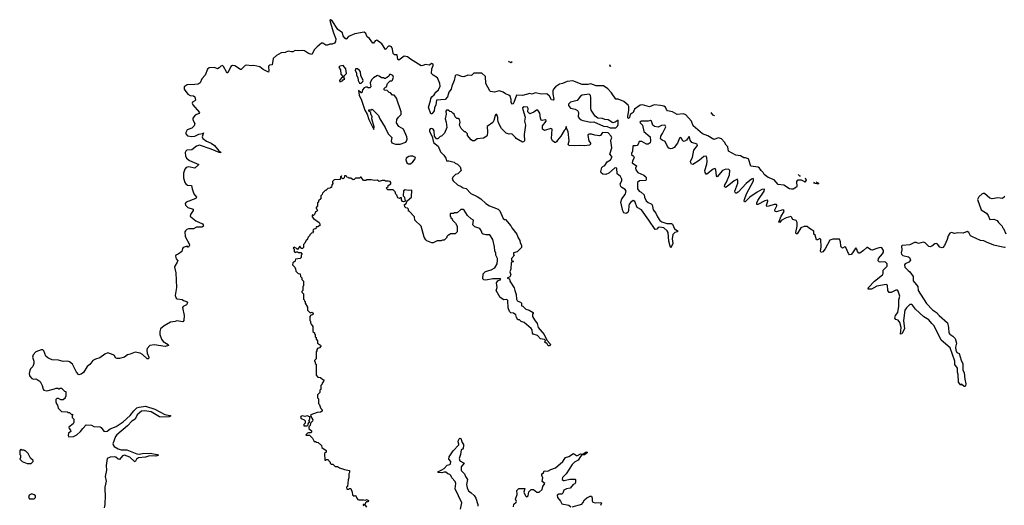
# Model space of a CAD drawing. Extents: x 2673234 to 2760940, y 830506 to 955455.
# Tile 61 of 62: x 2693020 to 2705579, y 941165 to 947361. Entities that reach past the tile are written whole.
import ezdxf

# ---------------------------------------------------------------- set-up
doc = ezdxf.new("R2010")
doc.units = 0

msp = doc.modelspace()

# ---------------------------------------------------------------- linework, layer by layer
at = {"layer": '0CON10XD'}
for points in [[(2703038, 945344), (2703052, 945315), (2703035, 945290), (2703028, 945298), (2702993, 945313), (2702945, 945312), (2702935, 945308), (2702928, 945295), (2702932, 945235), (2702927, 945223), (2702885, 945200), (2702865, 945198), (2702838, 945205), (2702765, 945251), (2702695, 945258), (2702645, 945320), (2702565, 945346), (2702515, 945384), (2702502, 945412), (2702479, 945439), (2702458, 945468), (2702440, 945480), (2702345, 945494), (2702316, 945586), (2702278, 945598), (2702255, 945599), (2702214, 945624), (2702155, 945632), (2702060, 945685), (2702051, 945741), (2702030, 945760), (2702010, 945800), (2701971, 945841), (2701935, 945853), (2701874, 945834), (2701798, 945878), (2701728, 945905), (2701612, 946005), (2701588, 946068), (2701517, 946147), (2701485, 946159), (2701405, 946152), (2701345, 946185), (2701285, 946198), (2701270, 946215), (2701256, 946246), (2701235, 946260), (2701195, 946266), (2701115, 946276), (2701055, 946251), (2700965, 946273), (2700935, 946270), (2700862, 946218), (2700845, 946179), (2700808, 946152), (2700799, 946115), (2700785, 946100), (2700778, 946108), (2700776, 946126), (2700790, 946205), (2700789, 946255), (2700781, 946271), (2700727, 946317), (2700655, 946346), (2700625, 946346), (2700569, 946429), (2700521, 946481), (2700466, 946516), (2700375, 946517), (2700305, 946544), (2700270, 946535), (2700195, 946536), (2700075, 946579), (2700005, 946571), (2699945, 946547), (2699905, 946539), (2699855, 946506), (2699829, 946475), (2699821, 946455), (2699819, 946415), (2699834, 946346), (2699826, 946334), (2699805, 946339), (2699777, 946387), (2699745, 946414), (2699675, 946411), (2699595, 946428), (2699555, 946410), (2699525, 946418), (2699433, 946393), (2699355, 946397), (2699325, 946306), (2699315, 946289), (2699305, 946284), (2699291, 946305), (2699289, 946345), (2699275, 946385), (2699259, 946399), (2699215, 946415), (2699185, 946437), (2699135, 946453), (2699075, 946437), (2699026, 946446), (2699015, 946453), (2698964, 946545), (2698963, 946635), (2698915, 946680), (2698813, 946677), (2698782, 946648), (2698737, 946653), (2698685, 946631), (2698655, 946638), (2698605, 946656), (2698585, 946654), (2698576, 946645), (2698562, 946585), (2698530, 946515), (2698524, 946475), (2698492, 946438), (2698477, 946375), (2698445, 946343), (2698338, 946335), (2698328, 946275), (2698309, 946235), (2698305, 946200), (2698298, 946185), (2698275, 946162), (2698265, 946160), (2698234, 946244), (2698261, 946325), (2698264, 946355), (2698276, 946375), (2698308, 946402), (2698327, 946435), (2698362, 946468), (2698382, 946515), (2698380, 946545), (2698350, 946620), (2698292, 946655), (2698272, 946675), (2698276, 946735), (2698296, 946775), (2698294, 946794), (2698275, 946801), (2698245, 946781), (2698195, 946790), (2698164, 946775), (2698142, 946772), (2698005, 946857), (2697965, 946887), (2697925, 946895), (2697855, 946845), (2697845, 946855), (2697835, 946912), (2697802, 946912), (2697785, 946930), (2697777, 946985), (2697763, 947013), (2697745, 947023), (2697725, 947025), (2697685, 946981), (2697641, 947055), (2697575, 947099), (2697555, 947092), (2697535, 947060), (2697525, 947061), (2697480, 947120), (2697451, 947141), (2697435, 947183), (2697415, 947200), (2697295, 947181), (2697215, 947146), (2697185, 947111), (2697168, 947125), (2697148, 947155), (2697136, 947195), (2697079, 947235), (2697006, 947345), (2696985, 947361), (2696977, 947355), (2696979, 947335), (2697024, 947194), (2697052, 947115), (2697048, 947082), (2697035, 947060), (2697005, 947047), (2696975, 947050), (2696945, 947038), (2696925, 947038), (2696885, 947061), (2696870, 947060), (2696814, 947016), (2696781, 946979), (2696745, 946916), (2696705, 946929), (2696654, 946964), (2696625, 946969), (2696575, 946962), (2696535, 946966), (2696505, 946952), (2696485, 946950), (2696445, 946958), (2696405, 946944), (2696355, 946938), (2696295, 946906), (2696254, 946866), (2696239, 946785), (2696205, 946779), (2696195, 946767), (2696192, 946755), (2696199, 946715), (2696195, 946690), (2696126, 946725), (2696085, 946758), (2696005, 946776), (2695975, 946771), (2695915, 946779), (2695895, 946776), (2695845, 946726), (2695835, 946727), (2695765, 946774), (2695735, 946778), (2695715, 946765), (2695675, 946684), (2695665, 946684), (2695656, 946696), (2695621, 946765), (2695605, 946778), (2695585, 946768), (2695566, 946745), (2695545, 946736), (2695505, 946753), (2695435, 946748), (2695415, 946728), (2695387, 946655), (2695344, 946605), (2695324, 946555), (2695295, 946540), (2695255, 946533), (2695155, 946530), (2695118, 946505), (2695118, 946475), (2695165, 946410), (2695195, 946395), (2695239, 946389), (2695256, 946376), (2695264, 946335), (2695256, 946324), (2695225, 946308), (2695222, 946295), (2695230, 946275), (2695312, 946175), (2695304, 946165), (2695258, 946142), (2695228, 946105), (2695228, 946085), (2695252, 946035), (2695245, 946005), (2695215, 945976), (2695156, 945955), (2695138, 945922), (2695140, 945905), (2695161, 945881), (2695215, 945869), (2695255, 945874), (2695305, 945901), (2695352, 945908), (2695366, 945916), (2695349, 945865), (2695357, 945845), (2695402, 945812), (2695461, 945785), (2695505, 945757), (2695558, 945688), (2695588, 945665), (2695563, 945665), (2695461, 945711), (2695315, 945760), (2695275, 945748), (2695215, 945700), (2695154, 945695), (2695140, 945685), (2695129, 945665), (2695134, 945625), (2695148, 945595), (2695185, 945564), (2695306, 945515), (2695253, 945467), (2695175, 945482), (2695143, 945477), (2695125, 945456), (2695109, 945405)], [(2699256, 946833), (2699259, 946829), (2699285, 946817), (2699301, 946828)], [(2697105, 946570), (2697115, 946572), (2697140, 946585), (2697152, 946598), (2697168, 946602), (2697160, 946615), (2697160, 946645), (2697187, 946673), (2697178, 946735), (2697145, 946778), (2697105, 946770), (2697090, 946755), (2697112, 946722), (2697118, 946665), (2697140, 946635), (2697138, 946622), (2697125, 946620), (2697100, 946585), (2697105, 946570)], [(2697355, 946550), (2697375, 946552), (2697398, 946572), (2697400, 946585), (2697371, 946651), (2697366, 946695), (2697354, 946715), (2697329, 946735), (2697304, 946736), (2697298, 946715), (2697314, 946684), (2697317, 946655), (2697332, 946622), (2697339, 946585), (2697355, 946550)], [(2700552, 946779), (2700540, 946775), (2700555, 946770), (2700559, 946774)], [(2697814, 945774), (2697875, 945774), (2697945, 945798), (2697955, 945810), (2697961, 945835), (2697957, 945865), (2697916, 945965), (2697857, 945997), (2697828, 946045), (2697832, 946088), (2697851, 946119), (2697885, 946150), (2697887, 946185), (2697825, 946362), (2697805, 946390), (2697795, 946400), (2697775, 946400), (2697748, 946428), (2697732, 946432), (2697708, 946458), (2697675, 946460), (2697670, 946465), (2697670, 946485), (2697685, 946500), (2697700, 946505), (2697710, 946545), (2697745, 946580), (2697765, 946580), (2697775, 946588), (2697786, 946626), (2697779, 946649), (2697755, 946660), (2697735, 946660), (2697728, 946642), (2697708, 946622), (2697695, 946620), (2697685, 946610), (2697675, 946610), (2697665, 946620), (2697635, 946618), (2697605, 946642), (2697585, 946648), (2697532, 946618), (2697508, 946595), (2697490, 946555), (2697500, 946505), (2697485, 946490), (2697465, 946490), (2697455, 946500), (2697435, 946502), (2697415, 946492), (2697392, 946465), (2697385, 946430), (2697375, 946430), (2697343, 946457), (2697348, 946398), (2697380, 946335), (2697424, 946205), (2697451, 946155), (2697475, 946088), (2697538, 945962), (2697542, 945995), (2697510, 946095), (2697516, 946126), (2697500, 946155), (2697500, 946175), (2697472, 946195), (2697475, 946210), (2697505, 946210), (2697518, 946218), (2697595, 946140), (2697612, 946095), (2697682, 945985), (2697722, 945905), (2697767, 945857), (2697758, 945815), (2697765, 945790), (2697814, 945774)], [(2700625, 945981), (2700645, 946001), (2700654, 946025), (2700655, 946078), (2700617, 946053), (2700585, 946046), (2700525, 946084), (2700485, 946088), (2700455, 946099), (2700395, 946103), (2700360, 946130), (2700311, 946205), (2700306, 946236), (2700307, 946367), (2700299, 946395), (2700285, 946412), (2700195, 946397), (2700175, 946385), (2700129, 946331), (2700045, 946310), (2700019, 946285), (2700019, 946265), (2700045, 946234), (2700105, 946221), (2700134, 946204), (2700148, 946175), (2700145, 946122), (2700155, 946104), (2700180, 946085), (2700205, 946074), (2700304, 946054), (2700345, 946058), (2700465, 946003), (2700515, 945997), (2700552, 945982), (2700625, 945981)], [(2700565, 945835), (2700571, 945855), (2700566, 945875), (2700525, 945917), (2700455, 945922), (2700428, 945882), (2700415, 945878), (2700355, 945887), (2700315, 945901), (2700285, 945900), (2700270, 945895), (2700267, 945883), (2700280, 945815), (2700302, 945785), (2700302, 945775), (2700288, 945762), (2700225, 945750), (2700155, 945758), (2700095, 945750), (2700027, 945757), (2700017, 945767), (2700030, 945815), (2700016, 945935), (2699997, 945965), (2699995, 945995), (2699986, 945996), (2699982, 945965), (2699965, 945948), (2699924, 945876), (2699879, 945825), (2699868, 945802), (2699855, 945794), (2699845, 945796), (2699816, 945816), (2699804, 945844), (2699812, 945965), (2699795, 945971), (2699715, 945949), (2699690, 945965), (2699690, 946005), (2699736, 946065), (2699737, 946077), (2699723, 946083), (2699685, 946077), (2699671, 946081), (2699661, 946105), (2699655, 946168), (2699628, 946205), (2699614, 946206), (2699578, 946182), (2699525, 946162), (2699502, 946185), (2699506, 946226), (2699497, 946245), (2699455, 946250), (2699435, 946238), (2699436, 946215), (2699467, 946117), (2699461, 946065), (2699470, 946015), (2699456, 945895), (2699457, 945815), (2699448, 945802), (2699435, 945799), (2699354, 945844), (2699345, 945860), (2699297, 945907), (2699265, 945902), (2699225, 945912), (2699165, 945972), (2699128, 946045), (2699118, 946085), (2699118, 946115), (2699105, 946150), (2699095, 946150), (2699083, 946137), (2699068, 946075), (2699055, 946050), (2698983, 945997), (2698986, 945925), (2698983, 945885), (2698978, 945875), (2698935, 945848), (2698855, 945840), (2698820, 945815), (2698795, 945817), (2698777, 945827), (2698730, 945885), (2698730, 945905), (2698705, 945930), (2698695, 945930), (2698652, 945975), (2698632, 946015), (2698638, 946055), (2698628, 946088), (2698615, 946100), (2698595, 946100), (2698575, 946120), (2698560, 946155), (2698545, 946170), (2698527, 946187), (2698505, 946190), (2698486, 946206), (2698465, 946206), (2698456, 946195), (2698458, 946155), (2698447, 946097), (2698460, 946055), (2698468, 945985), (2698440, 945915), (2698400, 945875), (2698385, 945870), (2698355, 945842), (2698335, 945842), (2698313, 945875), (2698306, 945945), (2698296, 945965), (2698275, 945974), (2698255, 945968), (2698246, 945955), (2698249, 945935), (2698282, 945872), (2698298, 945795), (2698358, 945748), (2698389, 945675), (2698432, 945632), (2698454, 945595), (2698465, 945560), (2698492, 945562), (2698562, 945542), (2698575, 945530), (2698605, 945520), (2698640, 945485), (2698650, 945435), (2698610, 945395), (2698580, 945385), (2698545, 945350), (2698538, 945325), (2698548, 945305), (2698605, 945253), (2698652, 945232), (2698675, 945214), (2698717, 945207), (2698774, 945145), (2698857, 945107), (2698904, 945075), (2698965, 945017), (2699012, 944985), (2699124, 944944), (2699144, 944924), (2699188, 944825), (2699205, 944810), (2699215, 944810), (2699285, 944730), (2699298, 944705), (2699360, 944625), (2699378, 944578), (2699400, 944545), (2699403, 944513), (2699420, 944485), (2699420, 944455), (2699365, 944400), (2699320, 944385), (2699320, 944365), (2699330, 944355), (2699292, 944315), (2699295, 944290), (2699320, 944275), (2699290, 944265), (2699283, 944177), (2699270, 944145), (2699283, 944105), (2699270, 944080), (2699240, 944065), (2699268, 944055), (2699273, 944025), (2699329, 943939), (2699334, 943905), (2699354, 943855), (2699358, 943795), (2699365, 943780), (2699375, 943770), (2699408, 943758), (2699420, 943745), (2699422, 943712), (2699438, 943708), (2699475, 943670), (2699517, 943657), (2699570, 943625), (2699570, 943615), (2699560, 943605), (2699560, 943575), (2699585, 943530), (2699622, 943485), (2699632, 943432), (2699710, 943345), (2699742, 943272), (2699788, 943225), (2699790, 943215), (2699778, 943202), (2699762, 943202), (2699750, 943225), (2699720, 943245), (2699728, 943268), (2699712, 943282), (2699665, 943288), (2699625, 943333), (2699571, 943351), (2699563, 943363), (2699556, 943405), (2699545, 943420), (2699455, 943498), (2699415, 943510), (2699395, 943530), (2699375, 943530), (2699355, 943560), (2699348, 943595), (2699318, 943618), (2699283, 943623), (2699266, 943636), (2699252, 943685), (2699245, 943778), (2699235, 943792), (2699195, 943788), (2699150, 943815), (2699098, 943905), (2699109, 943945), (2699102, 944005), (2699120, 944030), (2699158, 944045), (2699152, 944055), (2699056, 944054), (2698965, 944038), (2698942, 944042), (2698928, 944055), (2698932, 944118), (2698963, 944147), (2699032, 944168), (2699080, 944195), (2699112, 944245), (2699116, 944295), (2699113, 944315), (2699092, 944355), (2699093, 944383), (2699081, 944411), (2699076, 944465), (2699055, 944558), (2699015, 944616), (2698966, 944616), (2698933, 944623), (2698920, 944635), (2698912, 944662), (2698890, 944695), (2698827, 944717), (2698802, 944745), (2698810, 944805), (2698779, 944819), (2698732, 944862), (2698689, 944929), (2698675, 944938), (2698645, 944938), (2698602, 944898), (2698565, 944898), (2698555, 944890), (2698515, 944890), (2698510, 944885), (2698510, 944855), (2698520, 944845), (2698520, 944835), (2698535, 944820), (2698540, 944805), (2698580, 944765), (2698600, 944725), (2698600, 944655), (2698575, 944630), (2698513, 944627), (2698495, 944610), (2698485, 944610), (2698470, 944595), (2698468, 944582), (2698435, 944550), (2698415, 944550), (2698395, 944540), (2698345, 944540), (2698295, 944513), (2698275, 944514), (2698215, 944540), (2698201, 944551), (2698178, 944588), (2698140, 944725), (2698062, 944802), (2698058, 944848), (2697988, 944918), (2697980, 944920), (2697980, 944945), (2697967, 944957), (2697945, 944960), (2697932, 944972), (2697930, 945005), (2697950, 945015), (2697962, 945048), (2698018, 945095), (2698020, 945185), (2697975, 945182), (2697935, 945192), (2697915, 945178), (2697910, 945115), (2697927, 945097), (2697933, 945063), (2697940, 945055), (2697938, 945042), (2697915, 945038), (2697903, 945043), (2697892, 945062), (2697888, 945088), (2697875, 945090), (2697865, 945080), (2697845, 945088), (2697832, 945122), (2697817, 945137), (2697808, 945165), (2697785, 945190), (2697715, 945190), (2697702, 945202), (2697700, 945215), (2697718, 945232), (2697720, 945245), (2697752, 945268), (2697752, 945285), (2697745, 945298), (2697722, 945302), (2697685, 945300), (2697675, 945308), (2697645, 945308), (2697605, 945298), (2697582, 945312), (2697545, 945310), (2697505, 945320), (2697445, 945320), (2697435, 945310), (2697405, 945310), (2697375, 945350), (2697365, 945350), (2697355, 945340), (2697305, 945340), (2697288, 945322), (2697275, 945320), (2697245, 945340), (2697215, 945340), (2697208, 945348), (2697192, 945352), (2697185, 945370), (2697162, 945368), (2697160, 945345), (2697145, 945330), (2697120, 945345), (2697120, 945360), (2697130, 945365), (2697125, 945370), (2697110, 945355), (2697108, 945322), (2697032, 945318), (2697010, 945295), (2697010, 945285), (2697020, 945275), (2697000, 945255), (2696998, 945222), (2696985, 945220), (2696975, 945210), (2696952, 945208), (2696925, 945180), (2696915, 945180), (2696882, 945148), (2696878, 945132), (2696860, 945115), (2696860, 945075), (2696832, 945048), (2696830, 945035), (2696820, 945025), (2696820, 944985), (2696800, 944965), (2696800, 944955), (2696820, 944925), (2696808, 944912), (2696792, 944908), (2696780, 944875), (2696768, 944862), (2696755, 944870), (2696750, 944865), (2696752, 944845), (2696768, 944825), (2696838, 944775), (2696850, 944755), (2696848, 944732), (2696835, 944730), (2696825, 944720), (2696802, 944718), (2696798, 944692), (2696775, 944690), (2696762, 944678), (2696760, 944665), (2696768, 944652), (2696758, 944642), (2696742, 944638), (2696722, 944618), (2696718, 944602), (2696700, 944585), (2696688, 944552), (2696672, 944548), (2696658, 944512), (2696640, 944495), (2696640, 944455), (2696628, 944442), (2696612, 944442), (2696595, 944470), (2696565, 944430), (2696548, 944448), (2696535, 944450), (2696525, 944460), (2696510, 944445), (2696520, 944435), (2696520, 944405), (2696532, 944392), (2696545, 944400), (2696565, 944400), (2696575, 944390), (2696605, 944390), (2696620, 944375), (2696620, 944365), (2696610, 944355), (2696610, 944325), (2696597, 944313), (2696540, 944305), (2696528, 944272), (2696515, 944270), (2696502, 944258), (2696500, 944235), (2696530, 944205), (2696530, 944195), (2696540, 944185), (2696542, 944152), (2696572, 944122), (2696598, 944118), (2696600, 944085), (2696618, 944068), (2696620, 944045), (2696640, 944025), (2696640, 943965), (2696630, 943955), (2696630, 943905), (2696620, 943895), (2696620, 943885), (2696640, 943865), (2696640, 943795), (2696650, 943785), (2696652, 943772)], [(2701835, 946178), (2701856, 946146), (2701883, 946137)], [(2705590, 944460), (2705576, 944454), (2705445, 944484), (2705354, 944524), (2705318, 944538), (2705276, 944546), (2705163, 944593), (2705147, 944605), (2705126, 944646), (2705105, 944658), (2705055, 944639), (2704985, 944641), (2704945, 944633), (2704905, 944644), (2704885, 944636), (2704863, 944605), (2704851, 944555), (2704815, 944480), (2704797, 944455), (2704785, 944450), (2704755, 944457), (2704729, 944499), (2704717, 944507), (2704695, 944501), (2704655, 944471), (2704633, 944463), (2704615, 944469), (2704569, 944515), (2704545, 944523), (2704485, 944506), (2704455, 944518), (2704435, 944518), (2704375, 944489), (2704275, 944479), (2704269, 944471), (2704272, 944425), (2704262, 944385), (2704268, 944368), (2704285, 944352), (2704356, 944336), (2704369, 944325), (2704382, 944295), (2704361, 944269), (2704315, 944248), (2704304, 944235), (2704309, 944205), (2704353, 944163), (2704375, 944145), (2704416, 944086), (2704418, 944028), (2704476, 943956), (2704482, 943905), (2704585, 943741), (2704665, 943659), (2704716, 943626), (2704749, 943585), (2704853, 943495), (2704866, 943435), (2704871, 943365), (2704885, 943347), (2704923, 943323), (2704954, 943294), (2704971, 943235), (2704956, 943185), (2704960, 943145), (2704975, 943116), (2705005, 943102), (2705029, 943019), (2705050, 942970), (2705052, 942895), (2705066, 942855), (2705074, 942774), (2705089, 942715), (2705085, 942690), (2705075, 942680), (2705068, 942682), (2705035, 942710), (2705025, 942700), (2704996, 942736), (2704991, 942835), (2704980, 942865), (2704981, 942915), (2704950, 942960), (2704948, 943005), (2704888, 943175), (2704774, 943274), (2704685, 943457), (2704653, 943483), (2704615, 943530), (2704552, 943572), (2704445, 943667), (2704409, 943719), (2704395, 943726), (2704375, 943726), (2704333, 943685), (2704312, 943655), (2704293, 943525), (2704307, 943415), (2704270, 943355), (2704255, 943350), (2704262, 943435), (2704246, 943496), (2704225, 943526), (2704194, 943534), (2704184, 943554), (2704191, 943585), (2704221, 943625), (2704234, 943705), (2704232, 943785), (2704246, 943835), (2704225, 943899), (2704215, 943909), (2704195, 943911), (2704135, 943879), (2704112, 943882), (2704094, 943905), (2704088, 943975), (2704074, 943984), (2703955, 943962), (2703887, 943923), (2703841, 943925), (2703846, 943945), (2703923, 944027), (2704026, 944105), (2704034, 944125), (2704034, 944166), (2704084, 944216), (2704085, 944245), (2704065, 944268), (2704045, 944271), (2703996, 944266), (2703981, 944271), (2703969, 944285), (2703974, 944315), (2704025, 944375), (2704037, 944395), (2704038, 944415), (2704015, 944450), (2703995, 944453), (2703955, 944444), (2703895, 944421), (2703875, 944427), (2703835, 944454), (2703825, 944454), (2703785, 944417), (2703735, 944383), (2703725, 944382), (2703708, 944405), (2703700, 944435), (2703685, 944450), (2703643, 944385), (2703625, 944367), (2703605, 944363), (2703590, 944380), (2703556, 944456), (2703545, 944462), (2703515, 944448), (2703504, 944454), (2703494, 944475), (2703488, 944528), (2703475, 944560), (2703465, 944562), (2703390, 944560), (2703355, 944547), (2703294, 944436), (2703265, 944401), (2703242, 944392), (2703236, 944406), (2703242, 944465), (2703237, 944557), (2703225, 944570), (2703195, 944553), (2703184, 944554), (2703165, 944610), (2703150, 944625), (2703150, 944665), (2703095, 944698), (2703065, 944724), (2703025, 944724), (2702985, 944706), (2702935, 944630), (2702925, 944630), (2702922, 944645), (2702936, 944725), (2702935, 944775), (2702925, 944801), (2702883, 944813), (2702865, 944843), (2702855, 944849), (2702795, 944833), (2702732, 944798), (2702715, 944774), (2702705, 944778), (2702734, 944856), (2702769, 944915), (2702768, 944925), (2702755, 944934), (2702675, 944911), (2702657, 944915), (2702652, 944935), (2702676, 944985), (2702679, 944995), (2702674, 945004), (2702645, 945003), (2702575, 944980), (2702549, 944979), (2702546, 944996), (2702564, 945045), (2702562, 945055), (2702555, 945058), (2702525, 945051), (2702435, 945003), (2702421, 945005), (2702421, 945025), (2702434, 945055), (2702514, 945175), (2702520, 945195), (2702515, 945200), (2702485, 945194), (2702425, 945162), (2702334, 945095), (2702275, 945038), (2702265, 945038), (2702261, 945045), (2702264, 945066), (2702289, 945141), (2702381, 945305), (2702382, 945325), (2702375, 945334), (2702355, 945326), (2702285, 945272), (2702185, 945162), (2702165, 945149), (2702155, 945149), (2702145, 945157), (2702143, 945175), (2702178, 945275), (2702181, 945311), (2702175, 945326), (2702135, 945306), (2702045, 945231), (2702022, 945222), (2702011, 945231), (2702014, 945255), (2702035, 945289), (2702075, 945380), (2702076, 945435), (2702065, 945451), (2702025, 945452), (2701985, 945437), (2701915, 945358), (2701907, 945367), (2701900, 945445), (2701891, 945461), (2701864, 945455), (2701785, 945390), (2701775, 945390), (2701765, 945411), (2701759, 945435), (2701784, 945516), (2701789, 945555), (2701785, 945600), (2701775, 945622), (2701745, 945616), (2701685, 945564), (2701605, 945515), (2701589, 945519), (2701579, 945535), (2701578, 945555), (2701601, 945605), (2701621, 945695), (2701666, 945755), (2701663, 945773), (2701595, 945795), (2701574, 945825), (2701565, 945866), (2701555, 945868), (2701526, 945825), (2701495, 945806), (2701477, 945817), (2701461, 945845), (2701445, 945856), (2701435, 945851), (2701409, 945785), (2701368, 945732), (2701344, 945716), (2701325, 945714), (2701302, 945722), (2701282, 945742), (2701255, 945806), (2701214, 945824), (2701195, 945840), (2701199, 945875), (2701221, 945909), (2701260, 945995), (2701255, 946011), (2701245, 946017), (2701205, 946010), (2701165, 945991), (2701117, 945997), (2701097, 946017), (2701077, 946067), (2701065, 946073), (2701035, 946066), (2700950, 946065), (2700931, 946055), (2700934, 946045), (2700964, 946014), (2700982, 945935), (2701061, 945865), (2701066, 945815), (2701060, 945790), (2701035, 945771), (2701015, 945774), (2700955, 945809), (2700923, 945807), (2700908, 945772), (2700895, 945758), (2700875, 945750), (2700845, 945753), (2700842, 945748), (2700835, 945685), (2700823, 945655), (2700825, 945642), (2700851, 945621), (2700859, 945605), (2700837, 945555), (2700834, 945535), (2700889, 945495), (2700874, 945465), (2700878, 945445), (2700905, 945413), (2700979, 945379), (2701005, 945356), (2701009, 945345), (2701012, 945325), (2701005, 945310), (2700925, 945307), (2700901, 945285), (2700900, 945205), (2700921, 945175), (2700945, 945161), (2700986, 945126), (2700989, 945095), (2701011, 945051), (2701035, 945028), (2701075, 945011), (2701088, 944998), (2701099, 944935), (2701134, 944894), (2701154, 944845), (2701185, 944801), (2701211, 944781), (2701275, 944761), (2701335, 944760), (2701345, 944753), (2701372, 944692), (2701420, 944665), (2701407, 944655), (2701375, 944647), (2701351, 944619), (2701343, 944565), (2701350, 944505), (2701325, 944450), (2701315, 944470), (2701301, 944535), (2701290, 944645), (2701279, 944669), (2701235, 944705), (2701186, 944716), (2701165, 944708), (2701145, 944688), (2701124, 944685), (2701047, 944805), (2700951, 944935), (2700896, 944965), (2700865, 945042), (2700845, 945054), (2700815, 945034), (2700795, 945006), (2700789, 944985), (2700786, 944925), (2700775, 944902), (2700755, 944887), (2700728, 944895), (2700713, 944923), (2700686, 945035), (2700700, 945075), (2700745, 945130), (2700754, 945175), (2700744, 945195), (2700700, 945220), (2700686, 945235), (2700681, 945265), (2700700, 945305), (2700702, 945328), (2700685, 945362), (2700639, 945395), (2700636, 945465), (2700625, 945472), (2700605, 945466), (2700536, 945404), (2700495, 945386), (2700459, 945389), (2700436, 945406), (2700434, 945425), (2700446, 945475), (2700460, 945490), (2700485, 945503), (2700513, 945547), (2700554, 945575), (2700572, 945605), (2700571, 945615), (2700548, 945645), (2700571, 945725), (2700560, 945815), (2700565, 945835)], [(2697981, 945521), (2698005, 945523), (2698035, 945547), (2698063, 945585), (2698070, 945605), (2698035, 945618), (2698005, 945620), (2697985, 945616), (2697951, 945595), (2697944, 945575), (2697958, 945535), (2697981, 945521)], [(2695109, 945405), (2695108, 945345), (2695126, 945286), (2695138, 945268), (2695161, 945251), (2695212, 945245), (2695219, 945205), (2695241, 945141), (2695277, 945095), (2695265, 945081), (2695145, 945034), (2695132, 945018), (2695135, 944995), (2695165, 944966), (2695234, 944945), (2695231, 944925), (2695199, 944875), (2695196, 944855), (2695201, 944845), (2695265, 944795), (2695352, 944755), (2695362, 944745), (2695363, 944725), (2695345, 944712), (2695275, 944714), (2695235, 944693), (2695175, 944694), (2695150, 944685), (2695133, 944667), (2695126, 944654), (2695129, 944595), (2695187, 944495), (2695187, 944483), (2695175, 944460), (2695165, 944460), (2695155, 944470), (2695105, 944453), (2695096, 944444), (2695087, 944403), (2695041, 944369), (2695010, 944355), (2695008, 944345), (2695018, 944308), (2695038, 944285), (2695028, 944268), (2694998, 944215), (2694996, 944204), (2695010, 944130), (2695021, 943945), (2695004, 943844), (2695015, 943810), (2695029, 943799), (2695093, 943793), (2695109, 943779), (2695146, 943765), (2695159, 943749), (2695147, 943723), (2695105, 943702), (2695095, 943690), (2695118, 943585), (2695114, 943525), (2695103, 943507), (2695025, 943517), (2695005, 943509), (2694945, 943503), (2694862, 943455), (2694818, 943415), (2694807, 943383), (2694806, 943345), (2694828, 943285), (2694848, 943255), (2694914, 943215), (2694916, 943205), (2694875, 943192), (2694735, 943211), (2694678, 943205), (2694646, 943165), (2694640, 943145), (2694647, 943105), (2694666, 943056), (2694664, 943036), (2694645, 943036), (2694585, 943091), (2694555, 943105), (2694495, 943120), (2694428, 943092), (2694395, 943084), (2694355, 943056), (2694295, 943039), (2694265, 943038), (2694244, 943045), (2694228, 943075), (2694214, 943085), (2694145, 943112), (2694106, 943095), (2694044, 943046), (2693985, 943029), (2693955, 943011), (2693916, 942964), (2693880, 942935), (2693835, 942860), (2693805, 942840), (2693775, 942830), (2693743, 942863), (2693693, 942965), (2693655, 942998), (2693634, 943004), (2693575, 943002), (2693515, 943018), (2693435, 943022), (2693403, 943033), (2693377, 943047), (2693355, 943070), (2693326, 943136), (2693315, 943148), (2693295, 943150), (2693226, 943124), (2693191, 943085), (2693184, 943055), (2693201, 943005), (2693201, 942975), (2693188, 942935), (2693158, 942905), (2693149, 942885), (2693140, 942845), (2693145, 942818), (2693175, 942784), (2693195, 942774), (2693225, 942777), (2693242, 942772), (2693282, 942745), (2693308, 942695), (2693318, 942648), (2693330, 942635), (2693365, 942628), (2693465, 942650), (2693485, 942660), (2693505, 942660), (2693515, 942650), (2693525, 942650), (2693535, 942660), (2693555, 942660), (2693592, 942622), (2693608, 942618), (2693610, 942555), (2693600, 942545), (2693598, 942532), (2693575, 942510), (2693545, 942510), (2693515, 942530), (2693495, 942530), (2693480, 942515), (2693480, 942485), (2693488, 942458), (2693502, 942442), (2693510, 942405), (2693552, 942362), (2693625, 942360), (2693635, 942350), (2693655, 942350), (2693675, 942330), (2693700, 942325), (2693690, 942315), (2693690, 942285), (2693710, 942265), (2693710, 942225), (2693700, 942205), (2693648, 942162), (2693650, 942145), (2693668, 942125), (2693672, 942105), (2693643, 942085), (2693637, 942055), (2693645, 942038), (2693705, 942042), (2693748, 942065), (2693797, 942105), (2693824, 942146), (2693868, 942192), (2693935, 942189), (2693965, 942171), (2694045, 942166), (2694058, 942158), (2694094, 942113), (2694115, 942108), (2694135, 942112), (2694175, 942139), (2694249, 942171), (2694339, 942231), (2694430, 942310), (2694475, 942371), (2694515, 942407), (2694545, 942418), (2694625, 942429), (2694745, 942392), (2694872, 942322), (2694933, 942313), (2694947, 942305), (2694925, 942293), (2694835, 942289), (2694805, 942296), (2694695, 942358), (2694615, 942372), (2694575, 942365), (2694520, 942320), (2694495, 942265), (2694451, 942239), (2694395, 942178), (2694257, 942065), (2694244, 942045), (2694210, 941950), (2694211, 941935), (2694227, 941915), (2694277, 941887), (2694315, 941875), (2694386, 941875), (2694515, 941822), (2694545, 941818), (2694587, 941827), (2694685, 941829), (2694772, 941815), (2694792, 941805), (2694755, 941794), (2694675, 941795), (2694625, 941778), (2694535, 941773), (2694508, 941755), (2694495, 941721), (2694485, 941724), (2694425, 941781), (2694355, 941805), (2694332, 941798), (2694295, 941751), (2694275, 941756), (2694245, 941778), (2694225, 941782), (2694172, 941778), (2694137, 941763), (2694124, 941675), (2694128, 941615), (2694109, 941535), (2694124, 941475), (2694107, 941395), (2694111, 941255), (2694104, 941215), (2694108, 941175), (2694096, 941135)], [(2702951, 945388), (2702950, 945385), (2702965, 945370), (2702979, 945370)], [(2703181, 945292), (2703192, 945282), (2703210, 945275), (2703205, 945263), (2703150, 945275), (2703156, 945292)], [(2705584, 945106), (2705555, 945081), (2705495, 945088), (2705425, 945074), (2705395, 945084), (2705325, 945142), (2705310, 945145), (2705295, 945139), (2705255, 945102), (2705239, 945065), (2705284, 944935), (2705353, 944893), (2705374, 944865), (2705393, 944813), (2705446, 944816), (2705489, 944799), (2705504, 944774), (2705550, 944725), (2705555, 944710), (2705570, 944695), (2705597, 944627)], [(2696652, 943772), (2696660, 943765), (2696660, 943745), (2696690, 943695), (2696690, 943655), (2696725, 943620), (2696745, 943628), (2696762, 943615), (2696760, 943595), (2696735, 943590), (2696720, 943575), (2696720, 943525), (2696730, 943515), (2696730, 943495), (2696738, 943478), (2696760, 943445), (2696760, 943385), (2696780, 943365), (2696780, 943355), (2696790, 943345), (2696790, 943315), (2696800, 943305), (2696800, 943285), (2696820, 943265), (2696820, 943235), (2696857, 943207), (2696862, 943195), (2696846, 943174), (2696820, 943165), (2696810, 943155), (2696810, 943135), (2696800, 943125), (2696800, 943035), (2696780, 943015), (2696780, 943005), (2696790, 942995), (2696790, 942975), (2696800, 942965), (2696800, 942825), (2696825, 942800), (2696857, 942797), (2696885, 942770), (2696900, 942765), (2696897, 942743), (2696880, 942725), (2696878, 942712), (2696860, 942695), (2696860, 942645), (2696850, 942635), (2696850, 942605), (2696820, 942575), (2696820, 942535), (2696830, 942525), (2696830, 942465), (2696840, 942455), (2696862, 942402), (2696880, 942385), (2696880, 942365), (2696855, 942352), (2696815, 942350), (2696735, 942320), (2696730, 942305), (2696760, 942255), (2696753, 942237), (2696728, 942212), (2696727, 942183), (2696710, 942165), (2696710, 942145), (2696740, 942115), (2696742, 942098), (2696732, 942088), (2696705, 942092), (2696693, 942087), (2696670, 942065), (2696675, 942060), (2696715, 942060), (2696755, 942020), (2696775, 941980), (2696795, 941980), (2696805, 941970), (2696828, 941968), (2696868, 941928), (2696872, 941902), (2696930, 941865), (2696930, 941845), (2696910, 941825), (2696912, 941742), (2696925, 941740), (2696935, 941750), (2696955, 941750), (2696962, 941732), (2696980, 941715), (2696980, 941705), (2696992, 941692), (2697015, 941690), (2697045, 941660), (2697075, 941660), (2697100, 941645), (2697165, 941622), (2697225, 941610), (2697228, 941585), (2697218, 941565), (2697218, 941515), (2697208, 941492), (2697200, 941405), (2697190, 941395), (2697193, 941373), (2697215, 941370), (2697225, 941380), (2697245, 941380), (2697262, 941332), (2697265, 941300), (2697285, 941280), (2697295, 941290), (2697308, 941288), (2697320, 941255), (2697335, 941240), (2697347, 941237), (2697405, 941237), (2697435, 941230), (2697445, 941238), (2697470, 941225), (2697465, 941210), (2697442, 941208), (2697430, 941195), (2697428, 941182), (2697400, 941175), (2697402, 941162), (2697415, 941170), (2697428, 941168), (2697445, 941140)], [(2696685, 942180), (2696698, 942192), (2696700, 942205), (2696720, 942235), (2696710, 942245), (2696722, 942268), (2696720, 942295), (2696685, 942308), (2696655, 942300), (2696625, 942307), (2696605, 942298), (2696600, 942285), (2696610, 942275), (2696648, 942258), (2696660, 942245), (2696660, 942215), (2696643, 942197), (2696645, 942180), (2696685, 942180)], [(2698642, 941115), (2698658, 941195), (2698576, 941375), (2698581, 941445), (2698575, 941468), (2698532, 941515), (2698520, 941545), (2698507, 941557), (2698480, 941565), (2698457, 941587), (2698435, 941590), (2698405, 941578), (2698352, 941582), (2698362, 941598), (2698403, 941617), (2698433, 941637), (2698472, 941678), (2698505, 941686), (2698515, 941695), (2698518, 941725), (2698493, 941755), (2698496, 941784), (2698550, 941860), (2698620, 941935), (2698622, 941945), (2698612, 941975), (2698616, 941995), (2698625, 942013), (2698635, 942020), (2698645, 942018), (2698663, 941965), (2698682, 941942), (2698682, 941925), (2698677, 941893), (2698668, 941882), (2698652, 941875), (2698643, 941815), (2698624, 941764), (2698634, 941734), (2698690, 941705), (2698653, 941655), (2698651, 941615), (2698655, 941604), (2698695, 941568), (2698705, 941532), (2698733, 941495), (2698719, 941431), (2698729, 941389), (2698745, 941348), (2698780, 941325), (2698815, 941290), (2698838, 941255), (2698862, 941175), (2698863, 941153)], [(2693115, 941698), (2693165, 941700), (2693190, 941725), (2693190, 941735), (2693158, 941765), (2693128, 941828), (2693095, 941860), (2693085, 941860), (2693075, 941870), (2693045, 941870), (2693035, 941880), (2693020, 941865), (2693020, 941815), (2693030, 941805), (2693030, 941775), (2693022, 941752), (2693050, 941725), (2693115, 941698)], [(2699317, 941145), (2699321, 941179), (2699354, 941205), (2699356, 941215), (2699344, 941245), (2699367, 941305), (2699362, 941355), (2699385, 941380), (2699465, 941380), (2699451, 941335), (2699472, 941285), (2699485, 941274), (2699505, 941288), (2699514, 941336), (2699544, 941366), (2699575, 941367), (2699615, 941333), (2699645, 941334), (2699685, 941368), (2699694, 941406), (2699717, 941445), (2699685, 941470), (2699693, 941515), (2699678, 941545), (2699681, 941565), (2699701, 941579), (2699710, 941605), (2699755, 941600), (2699795, 941623), (2699855, 941644), (2699947, 941725), (2699984, 941776), (2700025, 941787), (2700085, 941828), (2700122, 941802), (2700135, 941799), (2700175, 941822), (2700205, 941818), (2700244, 941846), (2700260, 941845), (2700260, 941835), (2700225, 941810), (2700192, 941808), (2700172, 941788), (2700145, 941743), (2700095, 941714), (2700065, 941686), (2699991, 941565), (2699945, 941522), (2699940, 941495), (2699955, 941480), (2699965, 941480), (2700037, 941497), (2700105, 941500), (2700110, 941495), (2700108, 941455), (2700099, 941441), (2700081, 941429), (2700040, 941385), (2699994, 941376), (2699961, 941359), (2699948, 941322), (2699935, 941307), (2699895, 941308), (2699876, 941295), (2699880, 941265), (2699917, 941217), (2699934, 941185), (2700025, 941167), (2700052, 941145)], [(2693205, 941250), (2693220, 941265), (2693220, 941285), (2693205, 941300), (2693175, 941310), (2693142, 941295), (2693132, 941265), (2693145, 941250), (2693205, 941250)], [(2700065, 941144), (2700189, 941181), (2700203, 941195), (2700223, 941235), (2700255, 941262), (2700295, 941282), (2700315, 941280), (2700322, 941255), (2700321, 941221), (2700332, 941205), (2700365, 941197), (2700425, 941202), (2700440, 941195), (2700427, 941165)]]:
    msp.add_lwpolyline(points, dxfattribs=at)

doc.saveas('drawing.dxf')
